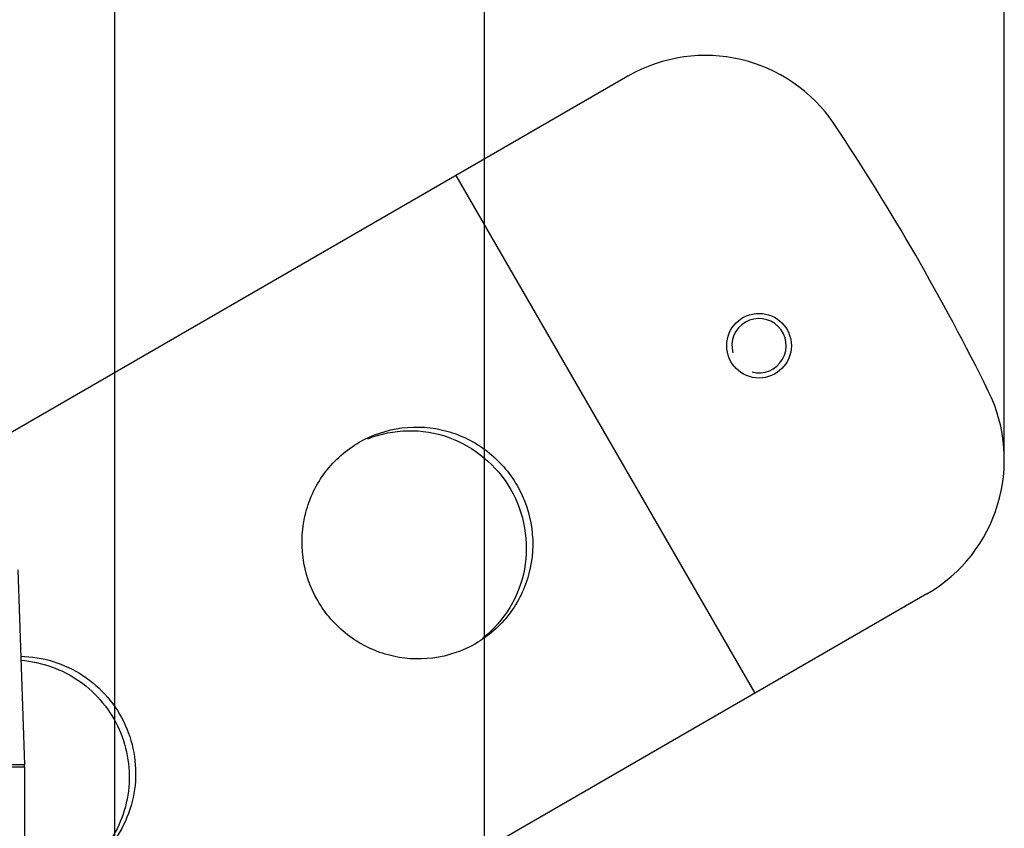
# Model space of a CAD drawing. Header units: millimetres. Extents: x 0 to 420, y 0 to 297.
# Tile 23 of 100: x 114 to 130, y 73 to 85. Entities that reach past the tile are written whole.
import ezdxf

# ---------------------------------------------------------------- set-up
doc = ezdxf.new("R2010")
doc.units = ezdxf.units.MM
doc.header["$LTSCALE"] = 23.1
doc.layers.get('0').update_dxf_attribs({"linetype": 'CONTINUOUS'})
doc.layers.add('AXES', color=7, linetype='CONTINUOUS')
doc.layers.add('DIM_PILOTEES', color=7, linetype='CONTINUOUS')
doc.styles.get("Standard").update_dxf_attribs({"font": 'txt', "width": 0.7})
doc.dimstyles.new('DIMSTYLE_1', dxfattribs={"dimtxt": 2.5, "dimasz": 3.5, "dimexe": 2, "dimexo": 0, "dimtad": 1, "dimlfac": 5, "dimdsep": 46, "dimtxsty": 'Standard', "dimblk": '_FILLED', "dimblk1": '_FILLED', "dimblk2": '_FILLED', "dimcen": 0, "dimazin": 2, "dimtp": 0.2, "dimtm": 0.2, "dimtfac": 1, "dimtofl": 0, "dimtmove": 0, "dimatfit": 3, "dimldrblk": '_FILLED', "dimfxl": 0, "dimtolj": 1, "dimarcsym": 0})
doc.dimstyles.new('DIMSTYLE_3', dxfattribs={"dimtxt": 2.5, "dimasz": 3.5, "dimexe": 2, "dimexo": 0, "dimtad": 1, "dimdec": 0, "dimlfac": 5, "dimdsep": 46, "dimtxsty": 'Standard', "dimblk": '_FILLED', "dimblk1": '_FILLED', "dimblk2": '_FILLED', "dimcen": 0, "dimazin": 2, "dimtp": 0.5, "dimtm": 0.5, "dimtfac": 1, "dimtdec": 0, "dimtofl": 0, "dimtmove": 0, "dimatfit": 3, "dimldrblk": '_FILLED', "dimfxl": 0, "dimtolj": 1, "dimarcsym": 0})
doc.dimstyles.new('DIMSTYLE_5', dxfattribs={"dimtxt": 2.5, "dimasz": 3.5, "dimexe": 2, "dimexo": 0, "dimtad": 1, "dimlfac": 5, "dimdsep": 46, "dimtxsty": 'Standard', "dimblk": '_FILLED', "dimblk1": '_FILLED', "dimblk2": '_FILLED', "dimcen": 0, "dimazin": 2, "dimtp": 0.5, "dimtm": 0.5, "dimtfac": 1, "dimtofl": 0, "dimtmove": 0, "dimatfit": 3, "dimldrblk": '_FILLED', "dimfxl": 0, "dimtolj": 1, "dimarcsym": 0})

# ---------------------------------------------------------------- blocks, each defined once
blk = doc.blocks.new('_FILLED')
at = {"color": 0, "linetype": 'ByBlock'}
blk.add_solid([(0, 0), (-1, 0.1429), (-1, -0.1429)], dxfattribs=at)
blk = doc.blocks.new('*D14')
at = {"layer": 'DIM_PILOTEES', "color": 2, "linetype": 'Continuous'}
for p, q in [((63.482, 78.398), (63.482, 108.414)), ((129.619, 78.398), (129.619, 108.414)), ((63.482, 106.414), (96.55, 106.414)), ((129.619, 106.414), (96.55, 106.414))]:
    blk.add_line(p, q, dxfattribs=at)
at = {"layer": 'DIM_PILOTEES', "color": 2, "linetype": 'Continuous', "xscale": 3.5, "yscale": 3.5, "zscale": 3.5, "rotation": 180}
blk.add_blockref('_FILLED', (63.482, 106.414), dxfattribs=at)
at = {"layer": 'DIM_PILOTEES', "color": 2, "linetype": 'Continuous', "xscale": 3.5, "yscale": 3.5, "zscale": 3.5}
blk.add_blockref('_FILLED', (129.619, 106.414), dxfattribs=at)
at = {"layer": 'DIM_PILOTEES', "color": 2, "linetype": 'Continuous', "insert": (96.55, 109.539), "char_height": 2.5, "width": 7.5, "attachment_point": 2, "line_spacing_factor": 0.9}
blk.add_mtext('{\\ftxt;\\W0.0001;\\H0.0001;\\~}{\\ftxt;\\W2.0;\\H2.5; }{\\ftxt;\\W0.0001;\\H0.0001;\\~}', dxfattribs=at)
blk = doc.blocks.new('*D17')
at = {"layer": 'DIM_PILOTEES', "color": 2, "linetype": 'Continuous'}
for p, q in [((71.53, 63.263), (71.53, 103.414)), ((121.571, 63.263), (121.571, 103.414)), ((71.53, 101.414), (96.55, 101.414)), ((121.571, 101.414), (96.55, 101.414))]:
    blk.add_line(p, q, dxfattribs=at)
at = {"layer": 'DIM_PILOTEES', "color": 2, "linetype": 'Continuous', "xscale": 3.5, "yscale": 3.5, "zscale": 3.5, "rotation": 180}
blk.add_blockref('_FILLED', (71.53, 101.414), dxfattribs=at)
at = {"layer": 'DIM_PILOTEES', "color": 2, "linetype": 'Continuous', "xscale": 3.5, "yscale": 3.5, "zscale": 3.5}
blk.add_blockref('_FILLED', (121.571, 101.414), dxfattribs=at)
at = {"layer": 'DIM_PILOTEES', "color": 2, "linetype": 'Continuous', "insert": (96.55, 104.539), "char_height": 2.5, "width": 13.66071, "attachment_point": 2, "line_spacing_factor": 0.9}
blk.add_mtext('{\\ftxt;\\W0.0001;\\H0.0001;\\~}{\\ftxt;\\W3.6428571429;\\H2.5; }{\\ftxt;\\W0.0001;\\H0.0001;\\~}', dxfattribs=at)
blk = doc.blocks.new('*D18')
at = {"layer": 'DIM_PILOTEES', "color": 2, "linetype": 'Continuous'}
for p, q in [((115.85, 54.143), (115.85, 98.414)), ((121.571, 63.263), (121.571, 98.414)), ((115.85, 96.414), (94.529, 96.414)), ((94.529, 96.414), (118.711, 96.414)), ((129.071, 96.414), (118.711, 96.414)), ((121.571, 96.414), (129.071, 96.414))]:
    blk.add_line(p, q, dxfattribs=at)
at = {"layer": 'DIM_PILOTEES', "color": 2, "linetype": 'Continuous', "xscale": 3.5, "yscale": 3.5, "zscale": 3.5}
blk.add_blockref('_FILLED', (115.85, 96.414), dxfattribs=at)
at = {"layer": 'DIM_PILOTEES', "color": 2, "linetype": 'Continuous', "xscale": 3.5, "yscale": 3.5, "zscale": 3.5, "rotation": 180}
blk.add_blockref('_FILLED', (121.571, 96.414), dxfattribs=at)
at = {"layer": 'DIM_PILOTEES', "color": 2, "linetype": 'Continuous', "insert": (101.85, 99.539), "char_height": 2.5, "width": 10.98214, "attachment_point": 3, "line_spacing_factor": 0.9}
blk.add_mtext('{\\ftxt;\\W0.0001;\\H0.0001;\\~}{\\ftxt;\\W2.9285714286;\\H2.5; }{\\ftxt;\\W0.0001;\\H0.0001;\\~}', dxfattribs=at)

msp = doc.modelspace()

# ---------------------------------------------------------------- linework, layer by layer
at = {"color": 7, "linetype": 'Continuous'}
for p, q in [((123.7925, 84.3327), (113.9688, 78.661)), ((125.7601, 74.7849), (121.1339, 82.7978)), ((114.3465, 76.693), (114.4516, 73.6817)), ((128.4188, 76.3198), (119.2957, 71.0526)), ((113.1625, 73.6817), (114.4516, 73.6817)), ((113.1625, 73.6468), (114.4522, 73.6468)), ((114.4522, 73.6468), (114.4516, 73.6817)), ((114.4522, 73.6468), (114.4522, 66.6126))]:
    msp.add_line(p, q, dxfattribs=at)
for centre, radius, start, end in [((124.9925, 82.2543), 2.4, 33.73233, 120), ((96.5504, 63.2626), 36.6, 26.26767, 33.73233), ((127.2188, 78.3983), 2.4, 300, 26.26767)]:
    msp.add_arc(centre, radius, start, end, dxfattribs=at)
at = {"color": 2, "linetype": 'Continuous'}
msp.add_arc((125.822, 80.1626), 0.42, 255, 195, dxfattribs=at)
at = {"color": 7, "linetype": 'Continuous'}
for points, knots in [([(119.6328, 78.6677), (119.8336, 78.7836), (120.2871, 78.9368), (121.0005, 78.8855), (121.6428, 78.5646), (122.1156, 78.0227), (122.3485, 77.3422), (122.3053, 76.6255), (121.9931, 75.9821), (121.6336, 75.6659), (121.4328, 75.55)], [0, 0, 0, 0, 0.1244149, 0.2491548, 0.374403, 0.5, 0.625597, 0.7508452, 0.8755851, 1, 1, 1, 1]), ([(119.7648, 78.7222), (119.9609, 78.8), (120.386, 78.8849), (121.2309, 78.7497), (122.1156, 78.0227), (122.3029, 76.893), (121.9975, 76.0937), (121.7115, 75.7679), (121.546, 75.637)], [0, 0, 0, 0, 0.1254437, 0.2512083, 0.5, 0.7487917, 0.8745563, 1, 1, 1, 1]), ([(121.4328, 75.55), (121.2321, 75.4341), (120.7786, 75.2809), (120.0652, 75.3322), (119.4229, 75.6531), (118.95, 76.195), (118.7172, 76.8755), (118.7604, 77.5922), (119.0726, 78.2356), (119.4321, 78.5518), (119.6328, 78.6677)], [0, 0, 0, 0, 0.1244149, 0.2491548, 0.374403, 0.5, 0.625597, 0.7508452, 0.8755851, 1, 1, 1, 1]), ([(114.3933, 75.3549), (114.7283, 75.3505), (115.4117, 75.141), (116.0981, 74.3326), (116.2541, 73.2841), (115.96, 72.6334), (115.7423, 72.3798)], [0, 0, 0, 0, 0.2496346, 0.5003921, 0.7508769, 1, 1, 1, 1]), ([(114.3955, 75.2934), (114.7158, 75.2708), (115.3575, 75.0425), (115.9972, 74.2588), (116.1502, 73.2594), (115.8885, 72.6314), (115.6902, 72.3798)], [0, 0, 0, 0, 0.2497011, 0.5004238, 0.7508633, 1, 1, 1, 1])]:
    msp.add_open_spline(points, degree=3, knots=knots, dxfattribs=at)
at = {"layer": 'AXES', "color": 7, "linetype": 'Continuous'}
msp.add_circle((125.822, 80.1626), 0.5, dxfattribs=at)

# ---------------------------------------------------------------- dimensions: what is measured, and where the dimension line sits
at = {"layer": 'DIM_PILOTEES', "color": 2, "linetype": 'Continuous'}
for base, p1, p2, text, dimstyle, picture, middle in [((129.6188, 106.414), (63.482, 78.3983), (129.6188, 78.3983), '{\\ftxt;\\W0.0001;\\H0.0001;\\~}{\\ftxt;\\W2.0;\\H2.5; }{\\ftxt;\\W0.0001;\\H0.0001;\\~}', 'DIMSTYLE_3', '*D14', (96.1932, 106.414)), ((121.5709, 101.414), (71.5299, 63.2626), (121.5709, 63.2626), '{\\ftxt;\\W0.0001;\\H0.0001;\\~}{\\ftxt;\\W3.6428571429;\\H2.5; }{\\ftxt;\\W0.0001;\\H0.0001;\\~}', 'DIMSTYLE_5', '*D17', (96.1932, 101.414)), ((121.5709, 96.414), (115.8504, 54.1426), (121.5709, 63.2626), '{\\ftxt;\\W0.0001;\\H0.0001;\\~}{\\ftxt;\\W2.9285714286;\\H2.5; }{\\ftxt;\\W0.0001;\\H0.0001;\\~}', 'DIMSTYLE_1', '*D18', (97.8325, 96.414))]:
    dim = msp.add_linear_dim(base=base, p1=p1, p2=p2, text=text, dimstyle=dimstyle, dxfattribs=at)
    dim.commit()
    dim.dimension.update_dxf_attribs({"geometry": picture, "text_midpoint": middle, "dimtype": 160})

doc.saveas('drawing.dxf')
